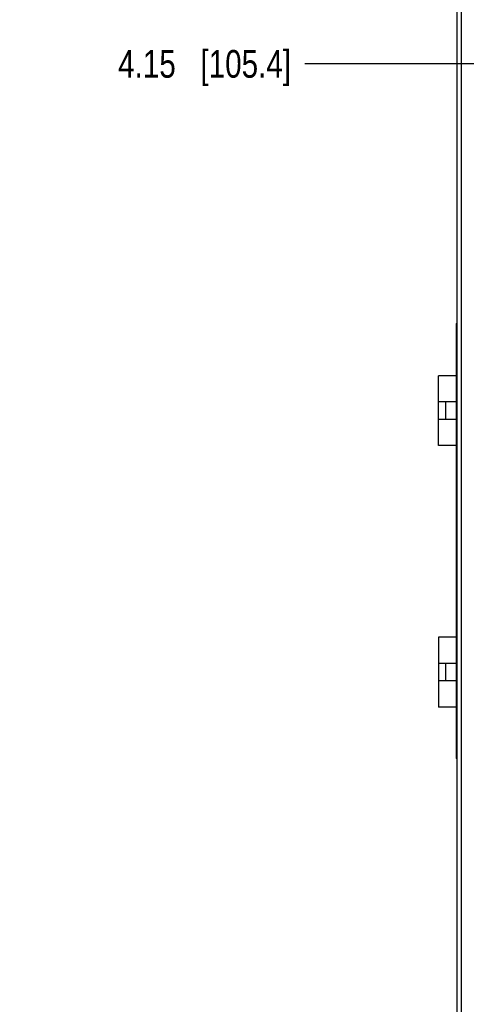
# Model space of a CAD drawing. Header units: inches. Extents: x 0 to 34, y 0 to 22.
# Tile 11 of 39: x 5.5 to 7.5, y 10 to 14.4. Entities that reach past the tile are written whole.
import ezdxf

# ---------------------------------------------------------------- set-up
doc = ezdxf.new("R2010")
doc.units = ezdxf.units.IN
doc.header["$LTSCALE"] = 1.87
doc.header["$MEASUREMENT"] = 0
doc.layers.get('0').update_dxf_attribs({"linetype": 'CONTINUOUS'})
doc.layers.add('DIMENSIONS', color=7, linetype='CONTINUOUS')
doc.styles.get("Standard").update_dxf_attribs({"font": 'txt', "width": 0.8})
doc.dimstyles.new('DIMSTYLE_2', dxfattribs={"dimtxt": 0.125, "dimasz": 0.18, "dimexe": 0.125, "dimexo": 0.0625, "dimgap": 0.09, "dimtad": 0, "dimtih": 1, "dimtoh": 1, "dimlfac": 0.5, "dimzin": 4, "dimdsep": 46, "dimtxsty": 'STANDARD', "dimblk": '_FILLED', "dimblk1": '_FILLED', "dimblk2": '_FILLED', "dimcen": 0.09, "dimadec": 0, "dimazin": 0, "dimtp": 0.001, "dimtm": 0.001, "dimtfac": 1, "dimtofl": 0, "dimtmove": 0, "dimatfit": 3, "dimldrblk": '_FILLED', "dimfxl": 1, "dimtolj": 1, "dimtzin": 4, "dimarcsym": 0})

# ---------------------------------------------------------------- blocks, each defined once
blk = doc.blocks.new('*D12')
at = {"layer": 'DIMENSIONS', "color": 2, "linetype": 'CONTINUOUS'}
blk.add_line((7.5631, 14.2077), (6.7841, 14.2077), dxfattribs=at)
at = {"layer": 'DIMENSIONS', "color": 2, "linetype": 'CONTINUOUS', "insert": (6.7216, 14.2702), "char_height": 0.125, "width": 1.225, "attachment_point": 3, "line_spacing_factor": 0.9}
blk.add_mtext('4.15{\\Ftxt.shx;\\W1.000000;\\H0.125000; }[105.4]', dxfattribs=at)
blk = doc.blocks.new('_FILLED')
at = {"color": 0, "linetype": 'BYBLOCK'}
blk.add_solid([(0, 0), (-1, 0.174), (-1, -0.174)], dxfattribs=at)
blk = doc.blocks.new('*D13')
at = {"layer": 'DIMENSIONS', "color": 2, "linetype": 'CONTINUOUS'}
blk.add_line((7.4181, 15.1957), (6.7841, 15.1957), dxfattribs=at)
at = {"layer": 'DIMENSIONS', "color": 2, "linetype": 'CONTINUOUS', "insert": (6.7216, 15.2582), "char_height": 0.125, "width": 1.225, "attachment_point": 3, "line_spacing_factor": 0.9}
blk.add_mtext('4.64{\\Ftxt.shx;\\W1.000000;\\H0.125000; }[117.9]', dxfattribs=at)
blk = doc.blocks.new('*D14')
at = {"layer": 'DIMENSIONS', "color": 2, "linetype": 'CONTINUOUS'}
blk.add_line((7.4161, 15.5397), (6.7841, 15.5397), dxfattribs=at)
at = {"layer": 'DIMENSIONS', "color": 2, "linetype": 'CONTINUOUS', "insert": (6.7216, 15.6022), "char_height": 0.125, "width": 1.225, "attachment_point": 3, "line_spacing_factor": 0.9}
blk.add_mtext('4.81{\\Ftxt.shx;\\W1.000000;\\H0.125000; }[122.3]', dxfattribs=at)

msp = doc.modelspace()

# ---------------------------------------------------------------- linework, layer by layer
at = {"color": 7, "linetype": 'CONTINUOUS'}
for p, q in [((7.4716, 5.6677), (7.4716, 15.7957)), ((7.4916, 5.7277), (7.4916, 15.7357)), ((7.4667, 13.0344), (7.4667, 11.0698)), ((7.4667, 13.0344), (7.4716, 13.0344)), ((7.3879, 12.4835), (7.3879, 12.7985)), ((7.4667, 12.7985), (7.3879, 12.7985)), ((7.4667, 12.6804), (7.3879, 12.6804)), ((7.4194, 12.6804), (7.4194, 12.6017)), ((7.4667, 12.6017), (7.3879, 12.6017)), ((7.4667, 12.4835), (7.3879, 12.4835)), ((7.3879, 11.6174), (7.3879, 11.3024)), ((7.4667, 11.6174), (7.3879, 11.6174)), ((7.4667, 11.4993), (7.3879, 11.4993)), ((7.4194, 11.4993), (7.4194, 11.4206)), ((7.4667, 11.4206), (7.3879, 11.4206)), ((7.4667, 11.3024), (7.3879, 11.3024)), ((7.4716, 11.0698), (7.4667, 11.0698))]:
    msp.add_line(p, q, dxfattribs=at)

# ---------------------------------------------------------------- dimensions: what is measured, and where the dimension line sits
at = {"layer": 'DIMENSIONS', "color": 2, "linetype": 'CONTINUOUS'}
for feature_location, offset, origin, picture, middle in [((7.4161, 15.5397), (-0.632, 0), (7.4786, 5.9117), '*D14', (6.1091, 15.5397)), ((7.4181, 15.1957), (-0.634, 0), (7.4806, 5.9117), '*D13', (6.1091, 15.1957)), ((7.5631, 14.2077), (-0.779, 0), (7.6256, 5.9117), '*D12', (6.1091, 14.2077))]:
    dim = msp.add_ordinate_dim(feature_location=feature_location, offset=offset, dtype=0, origin=origin, dimstyle='DIMSTYLE_2', override={"dimtad": 1, "dimtih": 0, "dimtoh": 0}, dxfattribs=at)
    dim.commit()
    dim.dimension.update_dxf_attribs({"geometry": picture, "text_midpoint": middle})

doc.saveas('drawing.dxf')
